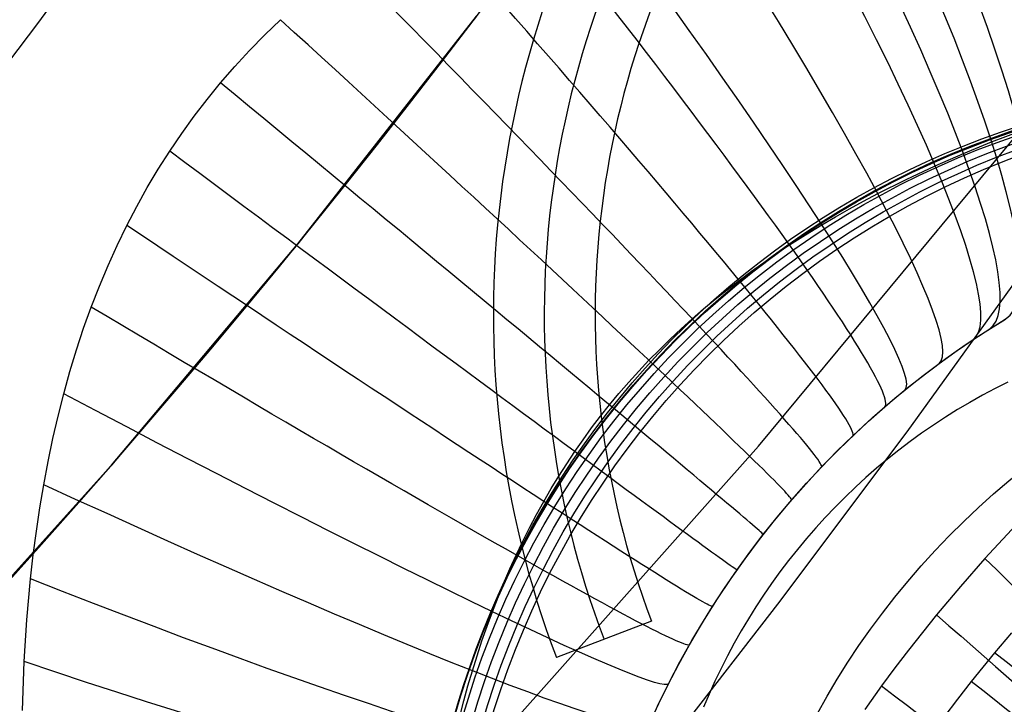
# Model space of a CAD drawing. Extents: x 35624 to 36541, y 4015 to 4839.
# Tile 86 of 150: x 36326 to 36345, y 4140 to 4153. Entities that reach past the tile are written whole.
import ezdxf

# ---------------------------------------------------------------- set-up
doc = ezdxf.new("R2010")
doc.units = 0
for name, color, linetype in [('FUSTO_INTERNO', 200, 'CONTINUOUS'), ('GAMBE', 96, 'CONTINUOUS'), ('IGES_LEVEL_1', 4, 'CONTINUOUS')]:
    doc.layers.add(name, color=color, linetype=linetype)

msp = doc.modelspace()

# ---------------------------------------------------------------- linework, layer by layer
at = {"layer": 'FUSTO_INTERNO'}
for p, q in [((36334.75376950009, 4153.29286205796, -193.153372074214), (36331.24099811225, 4148.821281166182, -193.153372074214)), ((36334.75376950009, 4153.29286205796, -168.153372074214), (36331.24099811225, 4148.821281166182, -168.153372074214)), ((36331.2409981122, 4148.821281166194, -180.653372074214), (36334.75376950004, 4153.292862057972, -180.653372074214)), ((36331.24099811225, 4148.821281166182, -193.153372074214), (36327.57760985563, 4144.47223702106, -193.153372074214)), ((36331.24099811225, 4148.821281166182, -168.153372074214), (36327.57760985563, 4144.47223702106, -168.153372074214)), ((36327.57760985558, 4144.472237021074, -180.653372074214), (36331.2409981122, 4148.821281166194, -180.653372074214)), ((36327.57760985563, 4144.47223702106, -193.153372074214), (36323.76787607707, 4140.250800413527, -193.153372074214)), ((36327.57760985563, 4144.47223702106, -168.153372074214), (36323.76787607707, 4140.250800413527, -168.153372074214)), ((36323.76787607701, 4140.250800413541, -180.653372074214), (36327.57760985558, 4144.472237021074, -180.653372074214)), ((36338.19419953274, 4141.405488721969, -154.6564491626), (36336.32525898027, 4140.693406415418, -154.6564491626)), ((36338.19419953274, 4141.405488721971, -206.6554839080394), (36336.32525898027, 4140.693406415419, -206.6554839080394)), ((36338.19419953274, 4141.40548872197, -180.6559665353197), (36336.32525898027, 4140.693406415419, -180.6559665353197)), ((36338.19419953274, 4141.405488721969, -154.6564491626), (36338.19419953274, 4141.405488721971, -206.6554839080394)), ((36337.2597292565, 4141.049447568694, -154.6564491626), (36337.2597292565, 4141.049447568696, -206.6554839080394)), ((36336.32525898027, 4140.693406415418, -154.6564491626), (36336.32525898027, 4140.693406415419, -206.6554839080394))]:
    msp.add_line(p, q, dxfattribs=at)
at = {"layer": 'FUSTO_INTERNO', "extrusion": (5.973068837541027e-06, -1.442026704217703e-05, 0.9999999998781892)}
msp.add_arc((36202.10238455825, 4253.81776364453, -184.9988621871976), 153.4335571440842, 269.9851426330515, 0.0358529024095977, dxfattribs=at)
at = {"layer": 'FUSTO_INTERNO'}
for centre, radius, start, end in [((36202.06339247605, 4253.916306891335, -193.153372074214), 151.5287816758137, 314.9996421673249, 0), ((36202.06339668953, 4253.916306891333, -193.153372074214), 166.5287774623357, 314.9996736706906, 3.129e-13), ((36354.01146024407, 4147.432000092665, -206.6554839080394), 18.92644604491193, 89.12196653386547, 200.8572677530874), ((36354.01146024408, 4147.432000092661, -154.6564491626), 18.92644604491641, 89.12196653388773, 200.8572677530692), ((36354.01146024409, 4147.432000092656, -154.6564491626), 18.92644604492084, 89.12196653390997, 200.8572677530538), ((36354.01146024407, 4147.432000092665, -206.6554839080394), 18.92644604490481, 89.12196653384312, 200.8572677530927), ((36354.01146024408, 4147.432000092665, -180.6559665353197), 18.92644604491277, 89.12196653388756, 200.8572677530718), ((36354.01146024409, 4147.432000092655, -154.6564491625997), 17.92644604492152, 89.12196653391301, 200.8572677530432), ((36354.01146024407, 4147.432000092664, -206.6554839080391), 17.9264460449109, 89.12196653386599, 200.8572677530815), ((36354.0114602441, 4147.432000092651, -154.6564491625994), 16.92644604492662, 89.1219665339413, 200.8572677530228), ((36354.01146024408, 4147.432000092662, -206.6554839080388), 16.926446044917, 89.12196653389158, 200.8572677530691), ((36354.01146024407, 4147.432000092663, -180.6559665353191), 16.92644604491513, 89.12196653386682, 200.8572677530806)]:
    msp.add_arc(centre, radius, start, end, dxfattribs=at)
at = {"layer": 'FUSTO_INTERNO', "extrusion": (2.038042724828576e-05, -2.038052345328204e-05, 0.9999999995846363)}
msp.add_arc((36202.21394253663, 4253.771787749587, -159.5004293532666), 153.3241927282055, 314.9977771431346, 0.0527909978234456, dxfattribs=at)
at = {"layer": 'GAMBE'}
for p, q in [((36340.29663898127, 4144.844705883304, -380.0065314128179), (36345.47592846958, 4151.077321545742, -380.0065314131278)), ((36345.05361616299, 4151.013968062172, -152.6564491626), (36345.42468149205, 4151.137005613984, -152.6564491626)), ((36344.32245109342, 4150.742688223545, -152.6564491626), (36344.68615153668, 4150.882494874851, -152.6564491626)), ((36344.68615153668, 4150.882494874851, -152.6564491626), (36345.05361616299, 4151.013968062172, -152.6564491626)), ((36343.9626755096, 4150.594653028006, -152.6564491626), (36344.32245109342, 4150.742688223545, -152.6564491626)), ((36343.25552757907, 4150.274330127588, -152.6564491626), (36343.60698265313, 4150.438496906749, -152.6564491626)), ((36343.60698265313, 4150.438496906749, -152.6564491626), (36343.9626755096, 4150.594653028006, -152.6564491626)), ((36342.90846252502, 4150.102265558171, -152.6564491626), (36343.25552757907, 4150.274330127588, -152.6564491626)), ((36342.56593690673, 4149.922418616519, -152.6564491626), (36342.90846252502, 4150.102265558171, -152.6564491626)), ((36342.22809731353, 4149.734907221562, -152.6564491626), (36342.56593690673, 4149.922418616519, -152.6564491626)), ((36341.8950875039, 4149.539851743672, -152.6564491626), (36342.22809731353, 4149.734907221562, -152.6564491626)), ((36341.56704840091, 4149.337374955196, -152.6564491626), (36341.8950875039, 4149.539851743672, -152.6564491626)), ((36341.24411808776, 4149.127601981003, -152.6564491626), (36341.56704840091, 4149.337374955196, -152.6564491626)), ((36340.92643180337, 4148.91066024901, -152.6564491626), (36341.24411808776, 4149.127601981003, -152.6564491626)), ((36340.6141219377, 4148.68667944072, -152.6564491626), (36340.92643180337, 4148.91066024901, -152.6564491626)), ((36340.30731802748, 4148.455791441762, -152.6564491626), (36340.6141219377, 4148.68667944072, -152.6564491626)), ((36340.00614675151, 4148.218130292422, -152.6564491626), (36340.30731802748, 4148.455791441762, -152.6564491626)), ((36339.71073192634, 4147.973832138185, -152.6564491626), (36340.00614675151, 4148.218130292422, -152.6564491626)), ((36339.42119450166, 4147.723035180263, -152.6564491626), (36339.71073192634, 4147.973832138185, -152.6564491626)), ((36339.13765255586, 4147.465879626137, -152.6564491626), (36339.42119450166, 4147.723035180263, -152.6564491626)), ((36338.86022129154, 4147.202507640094, -152.6564491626), (36339.13765255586, 4147.465879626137, -152.6564491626)), ((36338.58901303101, 4146.933063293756, -152.6564491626), (36338.86022129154, 4147.202507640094, -152.6564491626)), ((36338.32413721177, 4146.657692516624, -152.6564491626), (36338.58901303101, 4146.933063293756, -152.6564491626)), ((36338.06570038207, 4146.376543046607, -152.6564491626), (36338.32413721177, 4146.657692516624, -152.6564491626)), ((36337.81380619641, 4146.089764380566, -152.6564491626), (36338.06570038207, 4146.376543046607, -152.6564491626)), ((36337.56855541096, 4145.797507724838, -152.6564491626), (36337.81380619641, 4146.089764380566, -152.6564491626)), ((36345.19984202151, 4146.104190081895, -147.9973043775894), (36344.9468848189, 4145.977442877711, -147.9973043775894)), ((36337.3300458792, 4145.499925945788, -152.6564491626), (36337.56855541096, 4145.797507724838, -152.6564491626)), ((36344.6972672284, 4145.845025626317, -147.9973043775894), (36344.4510959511, 4145.707024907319, -147.9973043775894)), ((36344.9468848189, 4145.977442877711, -147.9973043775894), (36344.6972672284, 4145.845025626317, -147.9973043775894)), ((36344.4510959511, 4145.707024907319, -147.9973043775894), (36344.20847561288, 4145.563529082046, -147.9973043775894)), ((36337.09837254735, 4145.197173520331, -152.6564491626), (36337.3300458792, 4145.499925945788, -152.6564491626)), ((36343.96950876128, 4145.414628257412, -147.9973043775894), (36343.73429586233, 4145.260414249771, -147.9973043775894)), ((36344.20847561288, 4145.563529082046, -147.9973043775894), (36343.96950876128, 4145.414628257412, -147.9973043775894)), ((36343.73429586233, 4145.260414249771, -147.9973043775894), (36343.50293529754, 4145.100980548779, -147.9973043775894)), ((36336.87362744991, 4144.889406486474, -152.6564491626), (36337.09837254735, 4145.197173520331, -152.6564491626)), ((36343.50293529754, 4145.100980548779, -147.9973043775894), (36343.27552336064, 4144.936422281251, -147.9973043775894)), ((36334.90539255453, 4138.7963745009, -380.0065314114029), (36340.29663898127, 4144.844705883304, -380.0065314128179)), ((36336.6558997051, 4144.576782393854, -152.6564491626), (36336.87362744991, 4144.889406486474, -152.6564491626)), ((36343.27552336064, 4144.936422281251, -147.9973043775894), (36343.05215425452, 4144.766836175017, -147.9973043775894)), ((36343.05215425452, 4144.766836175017, -147.9973043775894), (36342.83292008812, 4144.592320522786, -147.9973043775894)), ((36336.44527551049, 4144.259460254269, -152.6564491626), (36336.6558997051, 4144.576782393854, -152.6564491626)), ((36342.83292008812, 4144.592320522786, -147.9973043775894), (36342.61791087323, 4144.412975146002, -147.9973043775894)), ((36336.24183813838, 4143.937600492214, -152.6564491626), (36336.44527551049, 4144.259460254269, -152.6564491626)), ((36342.61791087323, 4144.412975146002, -147.9973043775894), (36342.40721452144, 4144.228901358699, -147.9973043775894)), ((36342.40721452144, 4144.228901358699, -147.9973043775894), (36342.20091684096, 4144.040201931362, -147.9973043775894)), ((36336.04566793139, 4143.611364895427, -152.6564491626), (36336.24183813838, 4143.937600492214, -152.6564491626)), ((36342.20091684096, 4144.040201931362, -147.9973043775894), (36341.99910153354, 4143.846981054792, -147.9973043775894)), ((36341.99910153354, 4143.846981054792, -147.9973043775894), (36341.80185019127, 4143.649344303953, -147.9973043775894)), ((36335.85684229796, 4143.28091656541, -152.6564491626), (36336.04566793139, 4143.611364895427, -152.6564491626)), ((36341.80185019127, 4143.649344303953, -147.9973043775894), (36341.60924229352, 4143.447398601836, -147.9973043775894)), ((36335.6754357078, 4142.946419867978, -152.6564491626), (36335.85684229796, 4143.28091656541, -152.6564491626)), ((36341.60924229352, 4143.447398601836, -147.9973043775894), (36341.4213552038, 4143.241252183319, -147.9973043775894)), ((36341.4213552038, 4143.241252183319, -147.9973043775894), (36341.2382641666, 4143.031014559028, -147.9973043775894)), ((36335.5015196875, 4142.608040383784, -152.6564491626), (36335.6754357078, 4142.946419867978, -152.6564491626)), ((36341.2382641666, 4143.031014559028, -147.9973043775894), (36341.06004230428, 4142.816796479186, -147.9973043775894)), ((36341.06004230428, 4142.816796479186, -147.9973043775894), (36340.88676061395, 4142.598709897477, -147.9973043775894)), ((36335.33516281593, 4142.265944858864, -152.6564491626), (36335.5015196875, 4142.608040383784, -152.6564491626)), ((36340.88676061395, 4142.598709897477, -147.9973043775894), (36340.71848796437, 4142.376867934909, -147.9973043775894)), ((36340.71848796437, 4142.376867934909, -147.9973043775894), (36340.55529109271, 4142.151384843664, -147.9973043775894)), ((36335.1764307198, 4141.920301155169, -152.6564491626), (36335.33516281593, 4142.265944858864, -152.6564491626)), ((36340.55529109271, 4142.151384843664, -147.9973043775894), (36340.39723460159, 4141.922375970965, -147.9973043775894)), ((36335.0253860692, 4141.571278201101, -152.6564491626), (36335.1764307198, 4141.920301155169, -152.6564491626)), ((36340.39723460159, 4141.922375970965, -147.9973043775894), (36340.24438095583, 4141.689957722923, -147.9973043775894)), ((36334.88208857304, 4141.219045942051, -152.6564491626), (36335.0253860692, 4141.571278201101, -152.6564491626)), ((36340.24438095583, 4141.689957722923, -147.9973043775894), (36340.09679047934, 4141.454247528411, -147.9973043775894)), ((36340.09679047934, 4141.454247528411, -147.9973043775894), (36339.954521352, 4141.215363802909, -147.9973043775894)), ((36334.7465949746, 4140.863775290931, -152.6564491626), (36334.88208857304, 4141.219045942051, -152.6564491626)), ((36339.954521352, 4141.215363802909, -147.9973043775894), (36339.81762960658, 4140.973425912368, -147.9973043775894)), ((36339.81762960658, 4140.973425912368, -147.9973043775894), (36339.68616912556, 4140.728554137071, -147.9973043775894)), ((36334.61895904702, 4140.505638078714, -152.6564491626), (36334.7465949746, 4140.863775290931, -152.6564491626)), ((36339.68616912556, 4140.728554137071, -147.9973043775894), (36339.56019163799, 4140.480869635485, -147.9973043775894)), ((36334.49923158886, 4140.144807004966, -152.6564491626), (36334.61895904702, 4140.505638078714, -152.6564491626)), ((36339.56019163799, 4140.480869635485, -147.9973043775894), (36339.43974671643, 4140.230494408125, -147.9973043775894)), ((36339.43974671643, 4140.230494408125, -147.9973043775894), (36339.32488177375, 4139.977551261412, -147.9973043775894)), ((36334.38746041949, 4139.781455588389, -152.6564491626), (36334.49923158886, 4140.144807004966, -152.6564491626)), ((36339.32488177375, 4139.977551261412, -147.9973043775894), (36339.21564206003, 4139.72216377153, -147.9973043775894)), ((36334.28369037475, 4139.41575811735, -152.6564491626), (36334.38746041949, 4139.781455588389, -152.6564491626))]:
    msp.add_line(p, q, dxfattribs=at)
at = {"layer": 'GAMBE', "extrusion": (0.0001882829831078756, -1.596144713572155e-06, 0.9999999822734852)}
msp.add_circle((36350.71477065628, 4134.891625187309, -155.315639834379), 17.00455458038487, dxfattribs=at)
at = {"layer": 'GAMBE', "extrusion": (0.0003772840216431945, 3.77020089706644e-06, 0.9999999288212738)}
msp.add_circle((36350.75118381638, 4134.916862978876, -157.91993165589), 17.00267542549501, dxfattribs=at)
at = {"layer": 'GAMBE', "extrusion": (-0.002014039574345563, -2.014173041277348e-05, 0.9999979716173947)}
msp.add_circle((36350.32063598, 4134.836063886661, -290.256719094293), 17.00266802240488, dxfattribs=at)
at = {"layer": 'GAMBE', "extrusion": (-0.002779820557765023, -2.765595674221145e-05, 0.9999961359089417)}
msp.add_circle((36350.16819810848, 4134.760296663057, -357.0157843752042), 17.00267206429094, dxfattribs=at)
at = {"layer": 'GAMBE', "extrusion": (-0.002048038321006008, -2.00349588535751e-05, 0.9999979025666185)}
msp.add_circle((36350.529453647, 4134.690930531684, -369.3230281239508), 17.00266817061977, dxfattribs=at)
at = {"layer": 'GAMBE', "extrusion": (-3.924697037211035e-05, 5.714019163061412e-08, 0.9999999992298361)}
msp.add_circle((36351.32713273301, 4134.615820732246, -335.2067426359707), 17.00267310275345, dxfattribs=at)
at = {"layer": 'GAMBE', "extrusion": (-0.05626475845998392, 0.05250560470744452, 0.9970343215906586)}
msp.add_circle((-27824.78393760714, 23657.5163710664, -2248.188692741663), 15.66086627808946, dxfattribs=at)
at = {"layer": 'IGES_LEVEL_1'}
for p, q in [((36326.14765804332, 4153.173614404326, -319.7308540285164), (36328.34643985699, 4156.183395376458, -319.7308540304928)), ((36323.89918165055, 4150.208323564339, -319.7308540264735), (36326.14765804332, 4153.173614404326, -319.7308540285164)), ((36330.59108600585, 4152.925655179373, -319.4274414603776), (36330.90038436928, 4153.224311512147, -319.4162428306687)), ((36330.29166106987, 4152.619140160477, -319.4364896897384), (36330.59108600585, 4152.925655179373, -319.4274414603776)), ((36330.00216662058, 4152.304750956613, -319.4434581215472), (36330.29166106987, 4152.619140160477, -319.4364896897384)), ((36329.72265971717, 4151.982472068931, -319.4484173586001), (36330.00216662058, 4152.304750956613, -319.4434581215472)), ((36329.45793732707, 4151.658287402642, -319.4513894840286), (36329.72265971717, 4151.982472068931, -319.4484173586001)), ((36329.20291687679, 4151.326492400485, -319.4524929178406), (36329.45793732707, 4151.658287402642, -319.4513894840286)), ((36328.95761295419, 4150.987100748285, -319.4517286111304), (36329.20291687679, 4151.326492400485, -319.4524929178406)), ((36344.880066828, 4150.823391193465, -312.1715408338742), (36345.43897308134, 4151.036676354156, -311.9352932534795)), ((36328.72204014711, 4150.640126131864, -319.4490975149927), (36328.95761295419, 4150.987100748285, -319.4517286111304)), ((36344.32399045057, 4150.59636608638, -312.3946703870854), (36344.880066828, 4150.823391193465, -312.1715408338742)), ((36328.49672469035, 4150.28642706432, -319.4446024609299), (36328.72204014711, 4150.640126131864, -319.4490975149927)), ((36343.77195730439, 4150.355397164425, -312.6045775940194), (36344.32399045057, 4150.59636608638, -312.3946703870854)), ((36328.28108672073, 4149.925238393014, -319.4381862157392), (36328.49672469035, 4150.28642706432, -319.4446024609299)), ((36343.19910185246, 4150.087650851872, -312.8102646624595), (36343.77195730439, 4150.355397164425, -312.6045775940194)), ((36342.64022664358, 4149.807584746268, -312.9989999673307), (36343.19910185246, 4150.087650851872, -312.8102646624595)), ((36328.07510364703, 4149.556604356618, -319.429784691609), (36328.28108672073, 4149.925238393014, -319.4381862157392)), ((36342.08307583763, 4149.508048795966, -313.1753104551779), (36342.35963364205, 4149.659395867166, -313.0892858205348)), ((36342.35963364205, 4149.659395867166, -313.0892858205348), (36342.64022664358, 4149.807584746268, -312.9989999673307)), ((36327.87875287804, 4149.180569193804, -319.4193338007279), (36328.07510364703, 4149.556604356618, -319.429784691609)), ((36341.81065135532, 4149.353558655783, -313.2571352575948), (36342.08307583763, 4149.508048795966, -313.1753104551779)), ((36341.54246287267, 4149.195943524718, -313.3348210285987), (36341.81065135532, 4149.353558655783, -313.2571352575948)), ((36327.68923206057, 4148.791280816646, -319.4065507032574), (36327.87875287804, 4149.180569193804, -319.4193338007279)), ((36341.22138399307, 4148.999590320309, -313.4240173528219), (36341.54246287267, 4149.195943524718, -313.3348210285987)), ((36340.90689707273, 4148.798636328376, -313.5072565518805), (36341.22138399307, 4148.999590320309, -313.4240173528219)), ((36327.50955268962, 4148.394493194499, -319.3914592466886), (36327.68923206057, 4148.791280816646, -319.4065507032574)), ((36340.65270555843, 4148.62953177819, -313.5714675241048), (36340.90689707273, 4148.798636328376, -313.5072565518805)), ((36340.40313871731, 4148.457304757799, -313.631753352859), (36340.65270555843, 4148.62953177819, -313.5714675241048)), ((36343.21729526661, 4145.130025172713, -115.0651440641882), (36345.6951178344, 4148.566288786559, -115.0742871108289)), ((36327.33965121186, 4147.990290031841, -319.37392946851), (36327.50955268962, 4148.394493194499, -319.3914592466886)), ((36340.15824614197, 4148.2819495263, -313.6881661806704), (36340.40313871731, 4148.457304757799, -313.631753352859)), ((36339.91808007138, 4148.10346376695, -313.7407585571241), (36340.15824614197, 4148.2819495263, -313.6881661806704)), ((36327.17946407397, 4147.57875503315, -319.3538314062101), (36327.33965121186, 4147.990290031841, -319.37392946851)), ((36339.44647450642, 4147.732477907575, -313.8357420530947), (36339.67981941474, 4147.919587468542, -313.7901593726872)), ((36339.67981941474, 4147.919587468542, -313.7901593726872), (36339.91808007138, 4148.10346376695, -313.7407585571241)), ((36339.21806282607, 4147.542112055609, -313.8775500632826), (36339.44647450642, 4147.732477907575, -313.8357420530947)), ((36327.03002821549, 4147.163187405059, -319.3312105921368), (36327.17946407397, 4147.57875503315, -319.3538314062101)), ((36338.99460304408, 4147.348470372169, -313.9156278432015), (36339.21806282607, 4147.542112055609, -313.8775500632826)), ((36338.77406477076, 4147.14965140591, -313.9503260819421), (36338.99460304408, 4147.348470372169, -313.9156278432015)), ((36344.75120324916, 4147.093218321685, -152.7366012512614), (36345.14962957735, 4147.341919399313, -152.7366012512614)), ((36345.0034018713, 4147.252372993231, -302.9328631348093), (36345.16556253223, 4147.351557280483, -302.8773592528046)), ((36326.88999421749, 4146.740606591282, -319.3057563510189), (36327.03002821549, 4147.163187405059, -319.3312105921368)), ((36338.5585843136, 4146.947436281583, -313.9812992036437), (36338.77406477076, 4147.14965140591, -313.9503260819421)), ((36344.67978908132, 4147.047045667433, -303.0352859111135), (36344.84208786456, 4147.151269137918, -302.9852836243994)), ((36344.84208786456, 4147.151269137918, -302.9852836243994), (36345.0034018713, 4147.252372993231, -302.9328631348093)), ((36344.3607694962, 4146.834660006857, -152.7366012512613), (36344.75120324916, 4147.093218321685, -152.7366012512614)), ((36344.51843985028, 4146.940892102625, -303.0823450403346), (36344.67978908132, 4147.047045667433, -303.0352859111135)), ((36338.3481531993, 4146.741786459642, -314.0085782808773), (36338.5585843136, 4146.947436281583, -313.9812992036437)), ((36343.9786569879, 4146.566632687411, -152.7366012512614), (36344.3607694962, 4146.834660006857, -152.7366012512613)), ((36344.17951007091, 4146.709413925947, -303.1729108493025), (36344.34839688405, 4146.826217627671, -303.1291584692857)), ((36344.34839688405, 4146.826217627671, -303.1291584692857), (36344.51843985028, 4146.940892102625, -303.0823450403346)), ((36326.75925921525, 4146.311137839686, -319.2772926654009), (36326.88999421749, 4146.740606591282, -319.3057563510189)), ((36338.14276267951, 4146.532666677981, -314.032195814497), (36338.3481531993, 4146.741786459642, -314.0085782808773)), ((36343.60517148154, 4146.289538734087, -152.7366012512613), (36343.9786569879, 4146.566632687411, -152.7366012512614)), ((36343.84537270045, 4146.469507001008, -303.2517518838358), (36344.01182136, 4146.590503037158, -303.2137320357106)), ((36344.01182136, 4146.590503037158, -303.2137320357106), (36344.17951007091, 4146.709413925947, -303.1729108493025)), ((36337.94153627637, 4146.319104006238, -314.0522615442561), (36338.14276267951, 4146.532666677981, -314.032195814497)), ((36343.50829929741, 4146.215119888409, -303.3214527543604), (36343.84537270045, 4146.469507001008, -303.2517518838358)), ((36326.63772034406, 4145.874906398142, -319.245643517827), (36326.75925921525, 4146.311137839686, -319.2772926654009)), ((36337.74536061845, 4146.101956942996, -314.0686815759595), (36337.94153627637, 4146.319104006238, -314.0522615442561)), ((36343.17690661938, 4145.952260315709, -303.3809898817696), (36343.50829929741, 4146.215119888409, -303.3214527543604)), ((36343.24059520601, 4146.003792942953, -152.7366012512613), (36343.60517148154, 4146.289538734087, -152.7366012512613)), ((36337.5542094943, 4145.881176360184, -314.0814712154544), (36337.74536061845, 4146.101956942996, -314.0686815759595)), ((36342.88518638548, 4145.709820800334, -152.7366012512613), (36343.24059520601, 4146.003792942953, -152.7366012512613)), ((36326.52666624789, 4145.437819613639, -319.2111032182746), (36326.63772034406, 4145.874906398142, -319.245643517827)), ((36337.36805516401, 4145.656715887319, -314.0906474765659), (36337.5542094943, 4145.881176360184, -314.0814712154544)), ((36342.97781491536, 4145.787957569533, -303.4127436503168), (36343.17690661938, 4145.952260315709, -303.3809898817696)), ((36337.19007584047, 4145.432657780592, -314.0961567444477), (36337.36805516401, 4145.656715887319, -314.0906474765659)), ((36342.46165154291, 4145.338230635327, -303.4821598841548), (36342.78100296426, 4145.620621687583, -303.4413380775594)), ((36342.53917890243, 4145.408056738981, -152.7366012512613), (36342.88518638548, 4145.709820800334, -152.7366012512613)), ((36342.78100296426, 4145.620621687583, -303.4413380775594), (36342.97781491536, 4145.787957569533, -303.4127436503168)), ((36326.42433444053, 4144.994432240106, -319.1730881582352), (36326.52666624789, 4145.437819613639, -319.2111032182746)), ((36337.01685682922, 4145.204958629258, -314.0981960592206), (36337.19007584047, 4145.432657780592, -314.0961567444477)), ((36342.20091301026, 4145.097179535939, -152.7366012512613), (36342.53917890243, 4145.408056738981, -152.7366012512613)), ((36342.14888950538, 4145.047906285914, -303.5158930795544), (36342.46165154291, 4145.338230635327, -303.4821598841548)), ((36336.84836542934, 4144.97357024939, -314.0967639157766), (36337.01685682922, 4145.204958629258, -314.0981960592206)), ((36340.67906055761, 4141.741003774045, -115.0562117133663), (36343.21729526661, 4145.130025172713, -115.0651440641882)), ((36341.83922006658, 4144.746123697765, -303.5436983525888), (36342.14888950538, 4145.047906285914, -303.5158930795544)), ((36341.86888797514, 4144.775680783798, -152.7366012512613), (36342.20091301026, 4145.097179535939, -152.7366012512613)), ((36326.33058783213, 4144.544910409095, -319.1313985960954), (36326.42433444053, 4144.994432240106, -319.1730881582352)), ((36336.68456669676, 4144.738446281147, -314.0918604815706), (36336.84836542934, 4144.97357024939, -314.0967639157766)), ((36336.52579247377, 4144.500106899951, -314.0835075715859), (36336.68456669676, 4144.738446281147, -314.0918604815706)), ((36341.5367507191, 4144.436609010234, -303.5658809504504), (36341.83922006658, 4144.746123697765, -303.5436983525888)), ((36341.5435548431, 4144.443739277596, -152.7366012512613), (36341.86888797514, 4144.775680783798, -152.7366012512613)), ((36326.24528933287, 4144.089420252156, -319.0858347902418), (36326.33058783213, 4144.544910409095, -319.1313985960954)), ((36336.37162142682, 4144.257964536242, -314.0716827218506), (36336.52579247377, 4144.500106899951, -314.0835075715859)), ((36341.22535933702, 4144.101559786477, -152.7366012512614), (36341.5435548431, 4144.443739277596, -152.7366012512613)), ((36341.23892858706, 4144.116524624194, -303.5832768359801), (36341.5367507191, 4144.436609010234, -303.5658809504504)), ((36336.2220202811, 4144.011979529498, -314.056368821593), (36336.37162142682, 4144.257964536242, -314.0716827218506)), ((36326.1693653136, 4143.634935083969, -319.0369533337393), (36326.24528933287, 4144.089420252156, -319.0858347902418)), ((36340.91474012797, 4143.749372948, -152.7366012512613), (36341.22535933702, 4144.101559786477, -152.7366012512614)), ((36340.94884894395, 4143.78897203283, -303.5962121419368), (36341.23892858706, 4144.116524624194, -303.5832768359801)), ((36336.07695304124, 4143.762113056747, -314.0375503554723), (36336.2220202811, 4144.011979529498, -314.056368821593)), ((36335.93427491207, 4143.504429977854, -314.0148418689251), (36336.07695304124, 4143.762113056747, -314.0375503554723)), ((36340.61212709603, 4143.387435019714, -152.7366012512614), (36340.91474012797, 4143.749372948, -152.7366012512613)), ((36340.66548567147, 4143.452680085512, -303.6051990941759), (36340.94884894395, 4143.78897203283, -303.5962121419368)), ((36326.10134835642, 4143.17502056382, -318.9839175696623), (36326.1693653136, 4143.634935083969, -319.0369533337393)), ((36335.7962027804, 4143.242685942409, -313.98847204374), (36335.93427491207, 4143.504429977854, -314.0148418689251)), ((36340.31793959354, 4143.01602748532, -152.7366012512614), (36340.61212709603, 4143.387435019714, -152.7366012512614)), ((36340.39030501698, 4143.109278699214, -303.6104870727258), (36340.66548567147, 4143.452680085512, -303.6051990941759)), ((36345.4535366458, 4143.397916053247, -117.2254151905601), (36345.0977981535, 4143.02146244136, -117.1716834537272)), ((36326.04107625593, 4142.709880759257, -318.9265286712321), (36326.10134835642, 4143.17502056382, -318.9839175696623)), ((36335.66270604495, 4142.976859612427, -313.958407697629), (36335.7962027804, 4143.242685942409, -313.98847204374)), ((36340.12819630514, 4142.765329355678, -303.6123014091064), (36340.39030501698, 4143.109278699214, -303.6104870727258)), ((36335.53375097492, 4142.70692920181, -313.9246171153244), (36335.66270604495, 4142.976859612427, -313.958407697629)), ((36340.03258472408, 4142.635456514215, -152.7366012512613), (36340.31793959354, 4143.01602748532, -152.7366012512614)), ((36345.0977981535, 4143.02146244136, -117.1716834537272), (36344.7483635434, 4142.639385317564, -117.1259927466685)), ((36325.98838680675, 4142.239719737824, -318.8645878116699), (36326.04107625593, 4142.709880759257, -318.9265286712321)), ((36335.41023233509, 4142.434975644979, -313.8873664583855), (36335.53375097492, 4142.70692920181, -313.9246171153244)), ((36339.87430758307, 4142.414941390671, -303.6108159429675), (36340.12819630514, 4142.765329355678, -303.6123014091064)), ((36339.75645565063, 4142.246052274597, -152.7366012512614), (36340.03258472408, 4142.635456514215, -152.7366012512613)), ((36344.7483635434, 4142.639385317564, -117.1259927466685), (36344.26583163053, 4142.090510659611, -117.0750012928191)), ((36335.29112976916, 4142.158970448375, -313.846369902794), (36335.41023233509, 4142.434975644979, -313.8873664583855)), ((36339.62935924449, 4142.059169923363, -303.6060092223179), (36339.87430758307, 4142.414941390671, -303.6108159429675)), ((36325.91608899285, 4141.434080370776, -318.7489727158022), (36325.98838680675, 4142.239719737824, -318.8645878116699)), ((36335.17641947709, 4141.878924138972, -313.801582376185), (36335.29112976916, 4142.158970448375, -313.846369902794)), ((36339.48992994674, 4141.848168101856, -152.7366012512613), (36339.75645565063, 4142.246052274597, -152.7366012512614)), ((36339.39289390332, 4141.697418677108, -303.5976789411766), (36339.62935924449, 4142.059169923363, -303.6060092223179)), ((36344.26583163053, 4142.090510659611, -117.0750012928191), (36343.796099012, 4141.530771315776, -117.0396804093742)), ((36335.06607466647, 4141.59484525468, -313.7529598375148), (36335.17641947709, 4141.878924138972, -313.801582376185)), ((36338.08126987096, 4138.400242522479, -115.04750157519), (36340.67906055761, 4141.741003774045, -115.0562117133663)), ((36339.23336800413, 4141.442179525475, -152.7366012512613), (36339.48992994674, 4141.848168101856, -152.7366012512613)), ((36334.96141314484, 4141.310502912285, -313.7011616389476), (36335.06607466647, 4141.59484525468, -313.7529598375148)), ((36339.16164931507, 4141.32426196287, -303.5853237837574), (36339.39289390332, 4141.697418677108, -303.5976789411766)), ((36343.796099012, 4141.530771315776, -117.0396804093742), (36343.51879441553, 4141.187701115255, -117.0258810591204)), ((36325.86412069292, 4140.615832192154, -318.6188552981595), (36325.91608899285, 4141.434080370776, -318.7489727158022)), ((36338.98711151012, 4141.028483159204, -152.7366012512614), (36339.23336800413, 4141.442179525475, -152.7366012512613)), ((36334.86096151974, 4141.022287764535, -313.6455319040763), (36334.96141314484, 4141.310502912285, -313.7011616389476)), ((36338.9394422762, 4140.945411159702, -303.5685763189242), (36339.16164931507, 4141.32426196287, -303.5853237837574)), ((36343.51879441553, 4141.187701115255, -117.0258810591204), (36343.24623867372, 4140.840787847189, -117.0177247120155)), ((36345.27251823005, 4141.180072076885, -140.6091512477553), (36344.93744512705, 4140.788676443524, -140.5769348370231)), ((36334.76470263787, 4140.730246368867, -313.5860180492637), (36334.86096151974, 4141.022287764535, -313.6455319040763)), ((36338.75148200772, 4140.607495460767, -152.7366012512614), (36338.98711151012, 4141.028483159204, -152.7366012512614)), ((36338.72799846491, 4140.564052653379, -303.54707403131), (36338.9394422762, 4140.945411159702, -303.5685763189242)), ((36343.24623867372, 4140.840787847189, -117.0177247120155), (36342.97846387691, 4140.490075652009, -117.0152017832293)), ((36344.93744512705, 4140.788676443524, -140.5769348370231), (36344.70538682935, 4140.507927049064, -140.5605480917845)), ((36325.82809094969, 4139.650301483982, -318.4481606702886), (36325.86412069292, 4140.615832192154, -318.6188552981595)), ((36334.67261678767, 4140.434421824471, -313.5225679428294), (36334.76470263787, 4140.730246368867, -313.5860180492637)), ((36338.52572966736, 4140.17758591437, -303.5200198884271), (36338.72799846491, 4140.564052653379, -303.54707403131)), ((36338.52677955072, 4140.179651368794, -152.7366012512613), (36338.75148200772, 4140.607495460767, -152.7366012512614)), ((36334.58594262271, 4140.139278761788, -313.4561457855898), (36334.67261678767, 4140.434421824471, -313.5225679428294)), ((36342.97846387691, 4140.490075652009, -117.0152017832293), (36342.71550211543, 4140.135608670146, -117.0183026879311)), ((36344.70538682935, 4140.507927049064, -140.5605480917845), (36344.47717661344, 4140.223605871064, -140.5493923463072)), ((36338.31328146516, 4139.74540282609, -152.7366012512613), (36338.52677955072, 4140.179651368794, -152.7366012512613)), ((36338.33520510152, 4139.791370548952, -303.4871325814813), (36338.52572966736, 4140.17758591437, -303.5200198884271)), ((36344.47717661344, 4140.223605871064, -140.5493923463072), (36344.20694249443, 4139.875726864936, -140.5428668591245)), ((36334.5032887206, 4139.84059010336, -313.3857956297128), (36334.58594262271, 4140.139278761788, -313.4561457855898)), ((36342.71550211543, 4140.135608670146, -117.0183026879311), (36342.38461739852, 4139.674538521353, -117.0305409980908)), ((36334.42464304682, 4139.538440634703, -313.3114615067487), (36334.5032887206, 4139.84059010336, -313.3857956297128)), ((36338.15386948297, 4139.400709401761, -303.4472470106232), (36338.33520510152, 4139.791370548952, -303.4871325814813)), ((36344.20694249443, 4139.875726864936, -140.5428668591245), (36343.94266469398, 4139.522996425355, -140.5439223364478))]:
    msp.add_line(p, q, dxfattribs=at)
at = {"layer": 'IGES_LEVEL_1', "extrusion": (3.242475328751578e-08, -2.053019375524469e-16, 0.9999999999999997)}
msp.add_arc((36144.58772656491, 4312.18579348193, -139.7296760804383), 184.2520347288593, 269.99999637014, 359.9999981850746, dxfattribs=at)
msp.add_arc((36144.58772656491, 4312.18579348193, -139.7296760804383), 184.2520347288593, 269.99999637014, 359.9999981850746, dxfattribs=at)
at = {"layer": 'IGES_LEVEL_1', "extrusion": (3.242475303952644e-08, 4.027019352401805e-16, 0.9999999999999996)}
msp.add_arc((36144.5877265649, 4312.185793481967, -319.7296755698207), 200.0000000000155, 270.0000000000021, 359.9999999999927, dxfattribs=at)
msp.add_arc((36144.5877265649, 4312.185793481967, -319.7296755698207), 200.0000000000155, 270.0000000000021, 359.9999999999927, dxfattribs=at)
at = {"layer": 'IGES_LEVEL_1', "extrusion": (0.8707402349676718, 0.4520556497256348, 0.1935384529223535)}
msp.add_arc((-13049.66857610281, -6909.707294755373, 33464.19079379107), 16.11113019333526, 180.6226457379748, 251.27155256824, dxfattribs=at)
at = {"layer": 'IGES_LEVEL_1', "extrusion": (0.8761496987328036, 0.4324904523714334, 0.2128701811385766)}
msp.add_arc((-12352.55160355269, -7623.989951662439, 33574.18590543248), 16.11196630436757, 180.6402660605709, 250.5561845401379, dxfattribs=at)
at = {"layer": 'IGES_LEVEL_1', "extrusion": (0.86427571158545, 0.4716186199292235, 0.1749381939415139)}
msp.add_arc((-13752.80495623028, -6226.785509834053, 33315.61692309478), 16.10998440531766, 180.6038836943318, 252.0182690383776, dxfattribs=at)
at = {"layer": 'IGES_LEVEL_1', "extrusion": (0.8567846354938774, 0.4911459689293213, 0.157148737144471)}
msp.add_arc((-14461.16766268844, -5578.258900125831, 33129.33763303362), 16.10856363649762, 180.5841806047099, 252.7914306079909, dxfattribs=at)
at = {"layer": 'IGES_LEVEL_1', "extrusion": (0.8482986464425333, 0.5106089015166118, 0.1402424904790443)}
msp.add_arc((-15173.99189601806, -4966.784251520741, 32906.36129150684), 16.10686835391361, 180.5636820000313, 253.5853421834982, dxfattribs=at)
at = {"layer": 'IGES_LEVEL_1', "extrusion": (0.8388522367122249, 0.5299820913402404, 0.124281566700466)}
msp.add_arc((-15890.49300154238, -4394.523687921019, 32647.81744347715), 16.10495258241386, 180.5426217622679, 254.3932212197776, dxfattribs=at)
at = {"layer": 'IGES_LEVEL_1', "extrusion": (0.8162404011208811, 0.5699684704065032, 0.0942738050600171)}
msp.add_arc((-17391.75968159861, -3334.734067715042, 32000.08311123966), 16.10020578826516, 180.4974594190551, 256.0881199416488, dxfattribs=at)
at = {"layer": 'IGES_LEVEL_1', "extrusion": (0.7899161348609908, 0.6093363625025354, 0.06885998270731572)}
msp.add_arc((-18899.06887424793, -2458.447636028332, 31213.45049033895), 16.09453333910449, 180.4515808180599, 257.7338429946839, dxfattribs=at)
at = {"layer": 'IGES_LEVEL_1', "extrusion": (0.7725210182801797, 0.632526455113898, 0.05587092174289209)}
msp.add_arc((-19800.05393196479, -2020.644533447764, 30680.82335637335), 16.09069631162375, 180.4241592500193, 258.6587917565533, dxfattribs=at)
at = {"layer": 'IGES_LEVEL_1', "extrusion": (0.7418948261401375, 0.669428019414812, 0.03818630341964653)}
msp.add_arc((-21252.6924247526, -1439.557555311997, 29725.27329223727), 16.08374100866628, 180.3800354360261, 260.0035038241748, dxfattribs=at)
at = {"layer": 'IGES_LEVEL_1', "extrusion": (0.7086985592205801, 0.7050927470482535, 0.02430165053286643)}
msp.add_arc((-22677.62424945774, -1000.49599027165, 28670.02977675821), 16.07585516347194, 180.3365879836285, 261.0806779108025, dxfattribs=at)
at = {"layer": 'IGES_LEVEL_1', "extrusion": (0.6731884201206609, 0.739350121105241, 0.01336972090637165)}
msp.add_arc((-24065.21978740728, -671.5615932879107, 27523.95782298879), 16.06695883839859, 180.2934306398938, 261.8259100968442, dxfattribs=at)
at = {"layer": 'IGES_LEVEL_1', "extrusion": (0.635673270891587, 0.7719461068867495, 0.004324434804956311)}
msp.add_arc((-25403.33980255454, -417.2663937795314, 26297.55890500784), 16.05702403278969, 180.2500457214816, 262.191881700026, dxfattribs=at)
at = {"layer": 'IGES_LEVEL_1', "extrusion": (0.5971501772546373, 0.8021199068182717, -0.003914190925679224)}
msp.add_arc((-26659.45095282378, -205.6047730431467, 25024.26426167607), 16.04627537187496, 180.2066354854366, 262.1596001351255, dxfattribs=at)
at = {"layer": 'IGES_LEVEL_1', "extrusion": (0.5571523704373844, 0.830312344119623, -0.01275332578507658)}
msp.add_arc((-27851.72178132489, -1.434430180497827, 23689.3532635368), 16.03464600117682, 180.1619730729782, 261.7390835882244, dxfattribs=at)
at = {"layer": 'IGES_LEVEL_1', "extrusion": (0.5150271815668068, 0.8568481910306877, -0.0236258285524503)}
msp.add_arc((-28996.33118612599, 222.6936184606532, 22270.87520592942), 16.02211173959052, 180.1150207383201, 260.9310813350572, dxfattribs=at)
at = {"layer": 'IGES_LEVEL_1', "extrusion": (0.4717819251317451, 0.8809175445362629, -0.03749793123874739)}
msp.add_arc((-30063.12910411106, 476.8809143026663, 20802.39607095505), 16.00931252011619, 180.0670760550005, 259.7825967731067, dxfattribs=at)
at = {"layer": 'IGES_LEVEL_1', "extrusion": (0.4277563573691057, 0.9022048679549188, -0.05523472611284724)}
msp.add_arc((-31045.22556547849, 763.490131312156, 19295.22462874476), 15.996927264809, 180.019315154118, 258.3590484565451, dxfattribs=at)
at = {"layer": 'IGES_LEVEL_1', "extrusion": (0.6613350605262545, 0.7481646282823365, -0.05371802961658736)}
msp.add_arc((-24477.56685890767, 1330.450052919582, 27141.72439172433), 15.88331052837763, 128.8904907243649, 224.445125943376, dxfattribs=at)
at = {"layer": 'IGES_LEVEL_1', "extrusion": (0.383150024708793, 0.9204330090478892, -0.07745407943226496)}
msp.add_arc((-31940.83569016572, 1075.125653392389, 17755.65488052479), 15.9857504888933, 179.9732054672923, 256.736219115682, dxfattribs=at)
at = {"layer": 'IGES_LEVEL_1', "extrusion": (0.6400822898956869, 0.767926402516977, -0.02415993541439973)}
msp.add_arc((-25255.84796122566, 509.6781485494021, 26446.23872765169), 15.88890526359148, 128.8509395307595, 224.5289654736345, dxfattribs=at)
at = {"layer": 'IGES_LEVEL_1', "extrusion": (0.3445743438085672, 0.9333822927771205, -0.1003295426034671)}
msp.add_arc((-32639.81207957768, 1350.347363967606, 16413.70517564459), 15.97788492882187, 179.9364444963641, 255.2471957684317, dxfattribs=at)
at = {"layer": 'IGES_LEVEL_1', "extrusion": (0.6127212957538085, 0.7902171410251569, 0.01137909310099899)}
msp.add_arc((-26173.60204972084, -420.0191764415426, 25538.23029580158), 15.89635599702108, 128.8922656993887, 224.5631251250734, dxfattribs=at)

doc.saveas('drawing.dxf')
